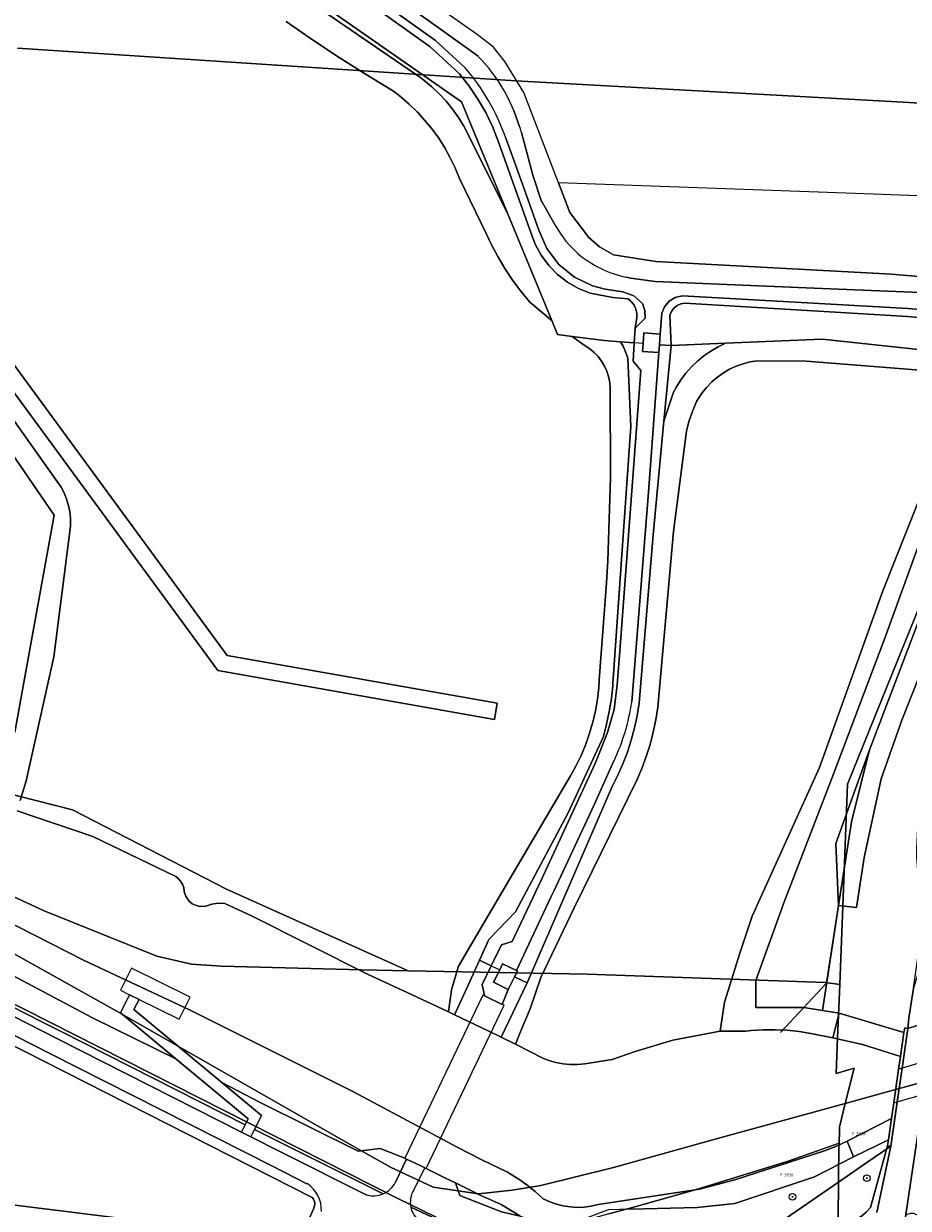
# Model space of a CAD drawing. Header units: metres. Extents: x 207466 to 209466, y 475780 to 477780.
# Tile 157 of 189: x 208766 to 208874, y 476253 to 476397. Entities that reach past the tile are written whole.
import ezdxf
from ezdxf.enums import TextEntityAlignment as Align

# ---------------------------------------------------------------- set-up
doc = ezdxf.new("R2010")
doc.units = ezdxf.units.M
doc.linetypes.add('IE-TERREINAFSCHEIDING-KUNSTMATIG', pattern=[0])
doc.layers.get('0').update_dxf_attribs({"color": 253, "linetype": 'CONTINUOUS'})
for name, color, linetype, lineweight, true_color in [('B-OG-WA-SLOOT_WATER-A', 7, 'CONTINUOUS', 0, 0x478c9a), ('B-RO-GR-BOOM-S', 7, 'CONTINUOUS', 0, 0x6d8a47), ('B-RO-GR-GRAS-GV', 7, 'CONTINUOUS', 0, 0x6d8a47), ('B-RO-GR-GROENVOORZIENING-GV', 7, 'CONTINUOUS', 0, 0x6d8a47), ('B-RO-OG-WATER_SLOOT-GV', 7, 'CONTINUOUS', 0, 0x478c9a), ('N-RO-GR-GRAS-GV', 7, 'CONTINUOUS', 0, 0x6d8a47)]:
    doc.layers.add(name, color=color, linetype=linetype, lineweight=lineweight, true_color=true_color)
for name, color, linetype, lineweight in [('B-RO-FV-GELEIDING_WILDRASTER-G', 253, 'CONTINUOUS', 0), ('B-RO-FV-GELEIDING_WILDROOSTER-GV', 253, 'CONTINUOUS', 0), ('B-RO-IE-TERREINAFSCHEIDING_KUNSTMATIG_HEKWERK-G', 253, 'IE-TERREINAFSCHEIDING-KUNSTMATIG', 0), ('B-RO-IE-TERREINAFSCHEIDING_KUNSTMATIG_MUUR-GV', 253, 'CONTINUOUS', 0), ('B-RO-KW-KUNSTWERK_DEK-GV', 253, 'CONTINUOUS', 0), ('B-RO-KW-KUNSTWERK_DUIKER-GV', 253, 'CONTINUOUS', 0), ('B-RO-KW-KUNSTWERK_STEIGER-GV', 253, 'CONTINUOUS', 0), ('B-RO-VH-ONVERHARD-GV', 253, 'CONTINUOUS', 0), ('B-RO-VH-VERHARDING_ASFALT-GV', 253, 'CONTINUOUS', 0), ('B-RO-VH-VERHARDING_BETON-GV', 253, 'CONTINUOUS', 0), ('B-WE-KG-GRENS_PERCEEL-GV', 150, 'CONTINUOUS', 18), ('B-WE-KG-GRENS_PERCEEL-S', 150, 'CONTINUOUS', 25)]:
    doc.layers.add(name, color=color, linetype=linetype, lineweight=lineweight)
doc.styles.add('NLCS-ISO', font='NLCS-ISO.ttf')

# ---------------------------------------------------------------- blocks, each defined once
blk = doc.blocks.new('SGR-BOOM_01-SO1')
at = {"linetype": 'Continuous'}
h = blk.add_hatch(color=0, dxfattribs=at)
edge = h.paths.add_edge_path()
edge.add_arc((0, 0), 0.25, 0, 360)
at = {"color": 0, "linetype": 'ByBlock', "lineweight": -2}
for radius in [2, 0.25]:
    blk.add_circle((0, 0), radius, dxfattribs=at)
blk = doc.blocks.new('SKG-PERCEELNUMMER-SO')
at = {"style": 'NLCS-ISO', "oblique": 10, "flags": 1}
blk.add_attdef('GEMEENTECODE', text='', height=1.8, dxfattribs=at).set_placement((0, 2.55), align=Align.MIDDLE_CENTER)
at = {"style": 'NLCS-ISO', "oblique": 10}
blk.add_attdef('SECTIE', text='', height=1.8, dxfattribs=at).set_placement((-0.5, 0), align=Align.MIDDLE_RIGHT)
blk.add_attdef('PERCEELNUMMER', text='', height=1.8, dxfattribs=at).set_placement((0.5, 0), align=Align.MIDDLE_LEFT)

msp = doc.modelspace()

# ---------------------------------------------------------------- linework, layer by layer
at = {"layer": 'B-OG-WA-SLOOT_WATER-A', "flags": 128}
msp.add_lwpolyline([(208759.29, 476290.08), (208773.4, 476282.9), (208786.33, 476276.86), (208806.28, 476266.88), (208818.29, 476260.48), (208818.82, 476260.2), (208821.91, 476258.62), (208825.04, 476257.11), (208825.35, 476256.93), (208826.41, 476256.27), (208827.42, 476255.55), (208828.39, 476254.76), (208829.31, 476253.92), (208829.38, 476253.88), (208830.16, 476253.52), (208830.97, 476253.23), (208831.8, 476253.03), (208832.64, 476252.9), (208833.5, 476252.84), (208834.36, 476252.87), (208835.2, 476252.98), (208836.04, 476253.17), (208848.39, 476255.07), (208852.67, 476256.18), (208863.49, 476259.66), (208864.98, 476260.23), (208866.38, 476260.88), (208871.77, 476263.66), (208872.04, 476265.55), (208872.62, 476269.65), (208872.85, 476271.21), (208868.23, 476272.64), (208864.61, 476273.47), (208861.94, 476274.01), (208860.5, 476274.24), (208859.05, 476274.38), (208857.6, 476274.45), (208856.14, 476274.44), (208854.69, 476274.35), (208854.01, 476274.28), (208850.91, 476274.27), (208845.16, 476273.2), (208840.55, 476271.81), (208837.77, 476270.83), (208834.42, 476270.29), (208833.55, 476270.22), (208832.66, 476270.22), (208831.79, 476270.31), (208830.92, 476270.47), (208830.07, 476270.71), (208829.39, 476270.97), (208825.98, 476272.68), (208824.26, 476273.53), (208822.75, 476274.28), (208818.59, 476276.26), (208817.84, 476276.61), (208813.94, 476278.46), (208807.98, 476281.21), (208793.86, 476288.31), (208790.61, 476289.8), (208790.09, 476289.85), (208789.56, 476289.83), (208789.05, 476289.72), (208788.66, 476289.59), (208788.26, 476289.47), (208787.84, 476289.43), (208787.43, 476289.47), (208787.03, 476289.59), (208786.66, 476289.78), (208786.33, 476290.04), (208786.06, 476290.36), (208785.86, 476290.72), (208785.72, 476291.11), (208785.68, 476291.33), (208785.61, 476291.76), (208785.45, 476292.17), (208785.23, 476292.54), (208784.94, 476292.87), (208784.66, 476293.1), (208774.54, 476297.95), (208765.36, 476301.08)], dxfattribs=at)
at = {"layer": 'B-RO-FV-GELEIDING_WILDRASTER-G', "flags": 128}
msp.add_lwpolyline([(208836.78, 476358.3), (208832.91, 476358.81), (208831.1, 476359.05), (208830.4, 476360.75), (208825.01, 476373.79), (208819.41, 476387.36), (208714.23, 476460.6), (208575.89, 476470.43), (208488.63, 476476.49), (208425.41, 476486.08), (208373.88, 476493.58)], dxfattribs=at)
at = {"layer": 'B-RO-FV-GELEIDING_WILDROOSTER-GV', "flags": 128}
for points in [[(208843.62, 476359.08), (208841.62, 476359.23), (208841.53, 476357.95), (208841.45, 476356.98), (208843.45, 476356.83), (208843.52, 476357.8), (208843.62, 476359.08)], [(208825.87, 476280.88), (208826.22, 476281.58), (208826.11, 476281.64), (208824.43, 476282.47), (208824.07, 476281.74), (208823.32, 476280.24), (208825.11, 476279.36), (208825.87, 476280.88)]]:
    msp.add_lwpolyline(points, dxfattribs=at)
at = {"layer": 'B-RO-GR-GRAS-GV', "flags": 128}
for points in [[(208819.88, 476391.48), (208816.24, 476394.83), (208808.95, 476400.03), (208790.79, 476412.63), (208769.85, 476427.18), (208752.32, 476439.33), (208729.63, 476455.07), (208720.54, 476461.13)], [(208825.01, 476373.79), (208819.41, 476387.36), (208714.23, 476460.6)], [(208714.23, 476460.6), (208819.41, 476387.36), (208825.01, 476373.79)], [(208753.09, 476440.62), (208770.58, 476428.49), (208791.63, 476413.84), (208809.8, 476401.25), (208817.14, 476396), (208821.47, 476392.89)], [(208882.69, 476365.43), (208871.74, 476366.39), (208843.07, 476367.93), (208837.91, 476368.73), (208836.23, 476369.7), (208834.92, 476370.84), (208832.62, 476373.89), (208831.24, 476377.48), (208827.02, 476388.47), (208824.7, 476392.25), (208823.3, 476394.02), (208821.34, 476395.54), (208759.82, 476438.6)], [(208765.86, 476423.74), (208781.11, 476413.26), (208798.28, 476401.4), (208814.48, 476390.27), (208814.85, 476389.99), (208815.8, 476389.19), (208816.7, 476388.34), (208817.54, 476387.42), (208818.32, 476386.46), (208819.04, 476385.45), (208819.69, 476384.39), (208825.01, 476373.79)], [(208730.92, 476398.38), (208789.76, 476318.15), (208823.44, 476312.2), (208823.78, 476314.17), (208790.9, 476319.97), (208732, 476400.28)], [(208732, 476400.28), (208790.9, 476319.97), (208823.78, 476314.17), (208823.44, 476312.2), (208789.76, 476318.15), (208730.92, 476398.38)], [(208825.01, 476373.79), (208830.4, 476360.75), (208831.1, 476359.05), (208832.91, 476358.81), (208836.78, 476358.3), (208838.77, 476358.16), (208840.45, 476358.03), (208840.56, 476359.8), (208840.77, 476361.11), (208840.76, 476361.63), (208840.64, 476362.14), (208840.42, 476362.61), (208840.1, 476363.02), (208840.03, 476363.09), (208839.71, 476363.37), (208837.85, 476363.53), (208835.1, 476364.07), (208833.67, 476364.64), (208832.33, 476365.4), (208831.11, 476366.34), (208830.04, 476367.44), (208829.13, 476368.68), (208828.4, 476370.03), (208827.87, 476371.47), (208823.87, 476382.58), (208823.18, 476384.34), (208822.37, 476386.05), (208821.43, 476387.69), (208820.37, 476389.26), (208819.2, 476390.75), (208815.61, 476394.05), (208808.38, 476399.21)], [(208808.38, 476399.21), (208815.61, 476394.05), (208819.2, 476390.75), (208820.37, 476389.26), (208821.43, 476387.69), (208822.37, 476386.05), (208823.18, 476384.34), (208823.87, 476382.58), (208827.87, 476371.47), (208828.4, 476370.03), (208829.13, 476368.68), (208830.04, 476367.44), (208831.11, 476366.34), (208832.33, 476365.4), (208833.67, 476364.64), (208835.1, 476364.07), (208837.85, 476363.53), (208839.71, 476363.37), (208840.03, 476363.09), (208840.1, 476363.02), (208840.42, 476362.61), (208840.64, 476362.14), (208840.76, 476361.63), (208840.77, 476361.11), (208840.56, 476359.8)], [(208765.36, 476301.08), (208774.54, 476297.95), (208784.66, 476293.1), (208784.94, 476292.87), (208785.23, 476292.54), (208785.45, 476292.17), (208785.61, 476291.76), (208785.68, 476291.33), (208785.72, 476291.11), (208785.86, 476290.72), (208786.06, 476290.36), (208786.33, 476290.04), (208786.66, 476289.78), (208787.03, 476289.59), (208787.43, 476289.47), (208787.84, 476289.43), (208788.26, 476289.47), (208788.66, 476289.59), (208789.05, 476289.72), (208789.56, 476289.83), (208790.09, 476289.85), (208790.61, 476289.8), (208793.86, 476288.31), (208807.98, 476281.21), (208813.94, 476278.46), (208817.84, 476276.61), (208818.07, 476278.4), (208818.19, 476279.32), (208819.05, 476282.18), (208823.15, 476289.16), (208832.7, 476305.36), (208833.39, 476306.6), (208834.01, 476307.88), (208834.55, 476309.19), (208835.02, 476310.53), (208835.41, 476311.89), (208835.73, 476313.27), (208835.97, 476314.67), (208836.12, 476316.08), (208836.18, 476317.01), (208836.64, 476322.92), (208837.07, 476328.84), (208837.25, 476331.49), (208837.55, 476341.59), (208837.51, 476352.53), (208837.46, 476353.22), (208837.33, 476353.91), (208837.12, 476354.57), (208836.83, 476355.2), (208836.48, 476355.8), (208836.05, 476356.35), (208835.57, 476356.85), (208835.04, 476357.29), (208834.49, 476357.65), (208832.91, 476358.81), (208831.1, 476359.05), (208830.4, 476360.75), (208830.27, 476360.86), (208828.23, 476362.55), (208827.73, 476362.98), (208826.66, 476364.3), (208825.65, 476365.67), (208824.71, 476367.08), (208823.84, 476368.53), (208823.03, 476370.03), (208822.45, 476371.23), (208819.19, 476378.04), (208818.66, 476379.31), (208818.06, 476380.55), (208817.39, 476381.75), (208816.65, 476382.91), (208815.85, 476384.02), (208814.98, 476385.09), (208814.05, 476386.1), (208813.06, 476387.06), (208812.02, 476387.96), (208811.15, 476388.63), (208807.82, 476390.66), (208804.53, 476392.75), (208801.28, 476394.91), (208798.08, 476397.14)], [(208765.08, 476310.66), (208769.83, 476337.06), (208734.9, 476387.99)], [(208825.81, 476386.3), (208826.54, 476384.24)], [(208826.72, 476383.6), (208828.11, 476378.42), (208829.13, 476375.34), (208830.95, 476372.14)], [(208840.56, 476359.8), (208841.77, 476361.03), (208841.75, 476361.94), (208841.44, 476362.8), (208840.4, 476363.73), (208839.07, 476364.24), (208836.89, 476364.55), (208835.35, 476364.97), (208833.16, 476366.02), (208831.27, 476367.57), (208829.8, 476369.52), (208828.83, 476371.75), (208826.63, 476377.89), (208824.82, 476382.91)], [(208895.87, 476375.16), (208867.34, 476376.18), (208831.24, 476377.48), (208832.62, 476373.89), (208834.92, 476370.84), (208836.23, 476369.7), (208837.91, 476368.73), (208843.07, 476367.93), (208871.74, 476366.39), (208882.69, 476365.43), (208889.35, 476363.65), (208890.71, 476362.49), (208895.87, 476375.16)], [(208751.01, 476368.15), (208770.69, 476340.48), (208771.07, 476339.77), (208771.37, 476339.02), (208771.6, 476338.24), (208771.76, 476337.45), (208771.83, 476336.65), (208771.83, 476335.84), (208771.82, 476335.72), (208769.82, 476319.81), (208766.44, 476304.75), (208765.73, 476302.35)], [(208839.45, 476366), (208840.03, 476365.88), (208843, 476365.5), (208863.33, 476364.64), (208876.25, 476364.09)], [(208880.68, 476361.63), (208873.79, 476362.22), (208846.27, 476363.73), (208845.43, 476363.53), (208844.69, 476363.08), (208844.13, 476362.42), (208843.81, 476361.62), (208843.62, 476359.08)], [(208843.62, 476359.08), (208843.52, 476357.8), (208844.93, 476357.69), (208844.79, 476361.4), (208844.98, 476361.85), (208845.27, 476362.25), (208845.66, 476362.56), (208846.11, 476362.77), (208846.59, 476362.87), (208873.72, 476361.22), (208880.58, 476360.63)], [(208844.93, 476357.69), (208851.56, 476357.99), (208863.32, 476358.47), (208883, 476356.38), (208886.82, 476355.97), (208874.77, 476323.39), (208879.87, 476335.9), (208887.23, 476353.97), (208889.26, 476358.94), (208887.93, 476359.42), (208885.32, 476360.02), (208880.58, 476360.63), (208873.72, 476361.22), (208846.59, 476362.87), (208846.11, 476362.77), (208845.66, 476362.56), (208845.27, 476362.25), (208844.98, 476361.85), (208844.79, 476361.4), (208844.93, 476357.69)], [(208835.7, 476306.85), (208837.2, 476310.61), (208838.01, 476313.42), (208838.37, 476316.42), (208838.7, 476320.53), (208840.03, 476338.38), (208841.23, 476354.68), (208840.32, 476355.78), (208840.45, 476358.03), (208838.77, 476358.16), (208839.08, 476357.63), (208839.4, 476356.92), (208839.65, 476356.18), (208840.02, 476347.84), (208837.85, 476316.59), (208837.83, 476316.31), (208837.66, 476314.74), (208837.41, 476313.18), (208837.09, 476311.64), (208836.69, 476310.11), (208832.41, 476300.86), (208825.98, 476288.79), (208822.77, 476285.41), (208821.63, 476282.91), (208823.04, 476282.24), (208824.28, 476284.8), (208825.6, 476285.2), (208829.17, 476292.73), (208835.7, 476306.85)], [(208844.06, 476348.51), (208844.93, 476357.69), (208843.52, 476357.8), (208843.45, 476356.83), (208842.17, 476339.86), (208840.14, 476314.33)], [(208851.56, 476357.99), (208844.93, 476357.69), (208844.06, 476348.51), (208845.23, 476352.03), (208845.58, 476352.66), (208846.13, 476353.52), (208846.74, 476354.34), (208847.42, 476355.1), (208848.15, 476355.8), (208848.93, 476356.45), (208849.77, 476357.03), (208850.65, 476357.55), (208851.56, 476357.99)], [(208877.82, 476354.5), (208861.38, 476355.81), (208855.42, 476355.85), (208854.55, 476355.71), (208853.69, 476355.48), (208852.86, 476355.18), (208852.06, 476354.81), (208851.29, 476354.36), (208850.57, 476353.85), (208849.9, 476353.28), (208849.28, 476352.64), (208848.72, 476351.96), (208848.23, 476351.22), (208848.04, 476350.89), (208847.54, 476349.69), (208847.11, 476348.46), (208846.79, 476347.29), (208845.24, 476335.09), (208843.33, 476313.68), (208843.09, 476312.16), (208842.77, 476310.65), (208842.37, 476309.15), (208841.9, 476307.68), (208841.36, 476306.23), (208840.75, 476304.81), (208840.75, 476304.81), (208833.12, 476289.29), (208829.06, 476280.79), (208827.79, 476276.99), (208826.65, 476274.32), (208825.98, 476272.68), (208829.39, 476270.97), (208830.07, 476270.71), (208830.92, 476270.47), (208831.79, 476270.31), (208832.66, 476270.22), (208833.55, 476270.22), (208834.42, 476270.29), (208837.77, 476270.83), (208840.55, 476271.81), (208845.16, 476273.2), (208850.91, 476274.27)], [(208874.77, 476323.39), (208886.82, 476355.97), (208883, 476356.38), (208883.05, 476356.29), (208883.21, 476355.85), (208883.3, 476355.39), (208883.3, 476354.93), (208881.23, 476347.97), (208876.55, 476337.51), (208870.93, 476322.11), (208864.55, 476305.14), (208858.65, 476289.9), (208855.25, 476280.46), (208855.25, 476277.14), (208861.1, 476277.16), (208863.35, 476276.79), (208865.32, 476289.55), (208864.98, 476297.1), (208869.02, 476308.38), (208874.77, 476323.39)], [(208837.98, 476307.16), (208835.58, 476301.81), (208830.65, 476291.32), (208830.3, 476290.58), (208826.11, 476281.64), (208826.22, 476281.58), (208825.87, 476280.88), (208826.73, 476280.47), (208827.4, 476280.15), (208837.75, 476304.05), (208838.44, 476305.41), (208839.07, 476306.81), (208839.61, 476308.23), (208840.09, 476309.69), (208840.48, 476311.17), (208840.8, 476312.66), (208841.05, 476314.17), (208842.75, 476334.66), (208844.06, 476348.51)], [(208850.91, 476274.27), (208851.45, 476277.82), (208853.33, 476283.9), (208854.8, 476288.27), (208862.98, 476306.35), (208870.71, 476327.84), (208877.89, 476345.91)], [(208800.62, 476255.72), (208796.44, 476257.84), (208769.33, 476271.56), (208752.91, 476279.92), (208748, 476282.42), (208728.23, 476292.42), (208689.69, 476311.94)], [(208869.02, 476308.38), (208864.98, 476297.1), (208865.32, 476289.55), (208866.9, 476299.75), (208869.02, 476308.38)], [(208749.35, 476285.09), (208768.18, 476275.51), (208770.69, 476274.23), (208793.11, 476262.89), (208793.48, 476263.63), (208784.67, 476270.91), (208774.52, 476275.88), (208763.96, 476281.49)], [(208763.09, 476276.98), (208770.24, 476273.34), (208792.65, 476262), (208793.11, 476262.89), (208770.69, 476274.23), (208768.18, 476275.51), (208749.35, 476285.09)], [(208761.11, 476274.38), (208801.23, 476254.05), (208801.4, 476253.83), (208801.52, 476253.57), (208801.57, 476253.29), (208801.54, 476253.01), (208801.46, 476252.75), (208794.65, 476237.23), (208794.39, 476237), (208794.09, 476236.82), (208793.78, 476236.67), (208793.45, 476236.58), (208793.1, 476236.52), (208770.84, 476242.78), (208739.31, 476251.84)], [(208739.31, 476251.84), (208770.84, 476242.78), (208793.1, 476236.52), (208793.45, 476236.58), (208793.78, 476236.67), (208794.09, 476236.82), (208794.39, 476237), (208794.65, 476237.23), (208801.46, 476252.75), (208801.54, 476253.01), (208801.57, 476253.29), (208801.52, 476253.57), (208801.4, 476253.83), (208801.23, 476254.05), (208761.11, 476274.38)], [(208790.24, 476268.04), (208795.08, 476264.02), (208794.24, 476262.31), (208809.89, 476254.48)], [(208811.39, 476255.89), (208812.74, 476258.71), (208812.52, 476258.81), (208809.54, 476260.02), (208806.84, 476259.66), (208794.9, 476265.61), (208790.24, 476268.04)], [(208794.24, 476262.31), (208793.8, 476261.41), (208797.33, 476259.63), (208807.92, 476254.34)], [(208809.89, 476254.48), (208794.24, 476262.31)], [(208871.28, 476260.34), (208871.41, 476261.07), (208867.14, 476259), (208862.39, 476256.54), (208852.7, 476253.29), (208848.11, 476252.84), (208840.03, 476252.6), (208837.26, 476252.52), (208833.01, 476250.93), (208831.24, 476250.35), (208829.88, 476250.53), (208828.38, 476251.05), (208826.58, 476251.78), (208824.3, 476252.3), (208819.24, 476254.3), (208818.68, 476255.81), (208817.41, 476256.44), (208815.13, 476257.57), (208814.95, 476257.66), (208813.58, 476254.91)], [(208813.25, 476252.87), (208822.79, 476248.4), (208825.44, 476247.77), (208826.8, 476247.66), (208828.17, 476247.68), (208840.03, 476248.68), (208866, 476250.86), (208866.73, 476251.06), (208867.44, 476251.36), (208868.09, 476251.76), (208868.68, 476252.25), (208869.19, 476252.82), (208871.28, 476260.34)], [(208869.98, 476252.21), (208871.67, 476260.28), (208871.28, 476260.34), (208869.19, 476252.82), (208868.68, 476252.25), (208868.09, 476251.76), (208867.44, 476251.36), (208866.73, 476251.06), (208866, 476250.86), (208840.03, 476248.68), (208828.17, 476247.68), (208826.8, 476247.66), (208825.44, 476247.77), (208822.79, 476248.4), (208813.25, 476252.87)], [(208818.68, 476255.81), (208819.24, 476254.3), (208824.3, 476252.3), (208826.58, 476251.78), (208826.51, 476251.81), (208824.25, 476253.18), (208821.7, 476254.32), (208818.68, 476255.81)]]:
    msp.add_lwpolyline(points, dxfattribs=at)
at = {"layer": 'B-RO-GR-GRAS-GV'}
for centre, radius, start, end in [((208806.48, 476378.28), 20.92, 22.5249, 44.2549), ((208799.79, 476374.2), 26.5, 19.1932, 40.7188), ((208802.24, 476377.1), 25.33, 14.8595, 16.3721), ((208842.32, 476378.65), 13.1, 209.8042, 228.191), ((208842.5, 476379.62), 13.95, 230.3005, 257.4004), ((208814.32, 476318.19), 26.11, 335.001, 351.4965), ((208798.62, 476252.55), 3.75, 356.9668, 57.7681), ((208808.71, 476257.25), 3, 293.109, 333.1475), ((208816.03, 476253.47), 2.84, 149.6417, 192.1646), ((208808.71, 476257.24), 3, 254.8437, 293.1908), ((208816.02, 476253.47), 2.84, 192.1874, 233.092)]:
    msp.add_arc(centre, radius, start, end, dxfattribs=at)
at = {"layer": 'B-RO-GR-GROENVOORZIENING-GV', "flags": 128}
msp.add_lwpolyline([(208865.32, 476289.55), (208863.35, 476276.79), (208865.37, 476276.47), (208873.27, 476274.12), (208873.37, 476274.69), (208873.76, 476274.62), (208873.88, 476275.84), (208874.43, 476279.5), (208875.49, 476286.86), (208874.83, 476295.44), (208874.85, 476296.55), (208875.04, 476300.61), (208876, 476310.26), (208877.74, 476318.53), (208881.27, 476328.9), (208883.62, 476334.73), (208882.18, 476335.18), (208873.01, 476312.12), (208870.49, 476304.99), (208868.44, 476295.4), (208867.51, 476289.34), (208865.32, 476289.55)], dxfattribs=at)
at = {"layer": 'B-RO-IE-TERREINAFSCHEIDING_KUNSTMATIG_HEKWERK-G', "flags": 128}
for points in [[(208763.26, 476301.28), (208763.29, 476301.65), (208764.07, 476305.53), (208765.08, 476310.66), (208769.83, 476337.06), (208734.9, 476387.99), (208614.98, 476394.24), (208601.9, 476385.77), (208597.48, 476382.99), (208595.89, 476380.89), (208595.44, 476380.18)], [(208841.53, 476357.95), (208840.45, 476358.03), (208838.77, 476358.16), (208836.78, 476358.3)], [(208844.93, 476357.69), (208843.52, 476357.8)], [(208858.25, 476274.11), (208863.86, 476280.1), (208865.32, 476289.55), (208864.98, 476297.1), (208869.02, 476308.38), (208874.77, 476323.39), (208886.82, 476355.97), (208883, 476356.38), (208863.32, 476358.47), (208851.56, 476357.99), (208844.93, 476357.69)], [(208818.59, 476276.26), (208820.04, 476279.43), (208821.63, 476282.91), (208823.04, 476282.24), (208824.07, 476281.74)], [(208825.87, 476280.88), (208826.73, 476280.47), (208827.4, 476280.15), (208825.67, 476276.5), (208824.26, 476273.53)]]:
    msp.add_lwpolyline(points, dxfattribs=at)
at = {"layer": 'B-RO-IE-TERREINAFSCHEIDING_KUNSTMATIG_MUUR-GV', "flags": 128}
msp.add_lwpolyline([(208872.45, 476265.67), (208873.05, 476269.77), (208873.76, 476274.62), (208873.37, 476274.69), (208873.27, 476274.12), (208872.85, 476271.21), (208872.62, 476269.65), (208872.04, 476265.55), (208871.77, 476263.66), (208871.41, 476261.07), (208871.28, 476260.34), (208871.67, 476260.28), (208872.45, 476265.67)], dxfattribs=at)
at = {"layer": 'B-RO-KW-KUNSTWERK_DEK-GV', "flags": 128}
msp.add_lwpolyline([(208824.6, 476277.42), (208824.36, 476277.53), (208822.21, 476278.57), (208822, 476278.67), (208812.52, 476258.81), (208812.74, 476258.71), (208814.3, 476257.96), (208814.95, 476257.66), (208815.13, 476257.57), (208824.6, 476277.42)], dxfattribs=at)
at = {"layer": 'B-RO-KW-KUNSTWERK_DUIKER-GV', "flags": 128}
msp.add_lwpolyline([(208891.62, 476271.18), (208892.24, 476275.46), (208891.83, 476275.34), (208886.5, 476273.76), (208878.94, 476271.52), (208873.05, 476269.77), (208872.62, 476269.65), (208872.04, 476265.55), (208872.45, 476265.67), (208878.24, 476267.33), (208885.7, 476269.48), (208890.01, 476270.71), (208891.2, 476271.06), (208891.62, 476271.18)], dxfattribs=at)
at = {"layer": 'B-RO-KW-KUNSTWERK_STEIGER-GV', "flags": 128}
msp.add_lwpolyline([(208779.03, 476278.69), (208780.19, 476278.13), (208785.07, 476275.75), (208786.41, 476278.43), (208779.25, 476281.95), (208777.93, 476279.25), (208779.03, 476278.69)], dxfattribs=at)
at = {"layer": 'B-RO-OG-WATER_SLOOT-GV', "flags": 128}
for points in [[(208798.08, 476397.14), (208801.28, 476394.91), (208804.53, 476392.75), (208807.82, 476390.66), (208811.15, 476388.63), (208812.02, 476387.96), (208813.06, 476387.06), (208814.05, 476386.1), (208814.98, 476385.09), (208815.85, 476384.02), (208816.65, 476382.91), (208817.39, 476381.75), (208818.06, 476380.55), (208818.66, 476379.31), (208819.19, 476378.04), (208822.45, 476371.23), (208823.03, 476370.03), (208823.84, 476368.53), (208824.71, 476367.08), (208825.65, 476365.67), (208826.66, 476364.3), (208827.73, 476362.98), (208828.23, 476362.55), (208830.27, 476360.86), (208830.4, 476360.75), (208825.01, 476373.79), (208819.69, 476384.39), (208819.04, 476385.45), (208818.32, 476386.46), (208817.54, 476387.42), (208816.7, 476388.34), (208815.8, 476389.19), (208814.85, 476389.99), (208814.48, 476390.27), (208798.28, 476401.4)], [(208734.9, 476387.99), (208769.83, 476337.06), (208765.08, 476310.66)], [(208765.73, 476302.35), (208766.44, 476304.75), (208769.82, 476319.81), (208771.82, 476335.72), (208771.83, 476335.84), (208771.83, 476336.65), (208771.76, 476337.45), (208771.6, 476338.24), (208771.37, 476339.02), (208771.07, 476339.77), (208770.69, 476340.48), (208751.01, 476368.15)], [(208838.77, 476358.16), (208836.78, 476358.3), (208832.91, 476358.81), (208834.49, 476357.65), (208835.04, 476357.29), (208835.57, 476356.85), (208836.05, 476356.35), (208836.48, 476355.8), (208836.83, 476355.2), (208837.12, 476354.57), (208837.33, 476353.91), (208837.46, 476353.22), (208837.51, 476352.53), (208837.55, 476341.59), (208837.25, 476331.49), (208837.07, 476328.84), (208836.64, 476322.92), (208836.18, 476317.01), (208836.12, 476316.08), (208835.97, 476314.67), (208835.73, 476313.27), (208835.41, 476311.89), (208835.02, 476310.53), (208834.55, 476309.19), (208834.01, 476307.88), (208833.39, 476306.6), (208832.7, 476305.36), (208823.15, 476289.16), (208819.05, 476282.18), (208818.19, 476279.32), (208818.07, 476278.4), (208817.84, 476276.61), (208818.59, 476276.26), (208820.04, 476279.43), (208821.63, 476282.91), (208822.77, 476285.41), (208825.98, 476288.79), (208832.41, 476300.86), (208836.69, 476310.11), (208837.09, 476311.64), (208837.41, 476313.18), (208837.66, 476314.74), (208837.83, 476316.31), (208837.85, 476316.59), (208840.02, 476347.84), (208839.65, 476356.18), (208839.4, 476356.92), (208839.08, 476357.63), (208838.77, 476358.16)], [(208883, 476356.38), (208863.32, 476358.47), (208851.56, 476357.99), (208850.65, 476357.55), (208849.77, 476357.03), (208848.93, 476356.45), (208848.15, 476355.8), (208847.42, 476355.1), (208846.74, 476354.34), (208846.13, 476353.52), (208845.58, 476352.66), (208845.23, 476352.03), (208844.06, 476348.51), (208842.75, 476334.66), (208841.05, 476314.17), (208840.8, 476312.66), (208840.48, 476311.17), (208840.09, 476309.69), (208839.61, 476308.23), (208839.07, 476306.81), (208838.44, 476305.41), (208837.75, 476304.05), (208827.4, 476280.15), (208825.67, 476276.5), (208824.26, 476273.53), (208825.98, 476272.68), (208826.65, 476274.32), (208827.79, 476276.99), (208829.06, 476280.79), (208833.12, 476289.29), (208840.75, 476304.81), (208840.75, 476304.81), (208841.36, 476306.23), (208841.9, 476307.68), (208842.37, 476309.15), (208842.77, 476310.65), (208843.09, 476312.16), (208843.33, 476313.68), (208845.24, 476335.09), (208846.79, 476347.29), (208847.11, 476348.46), (208847.54, 476349.69), (208848.04, 476350.89), (208848.23, 476351.22), (208848.72, 476351.96), (208849.28, 476352.64), (208849.9, 476353.28), (208850.57, 476353.85), (208851.29, 476354.36), (208852.06, 476354.81), (208852.86, 476355.18), (208853.69, 476355.48), (208854.55, 476355.71), (208855.42, 476355.85), (208861.38, 476355.81), (208877.82, 476354.5)], [(208877.89, 476345.91), (208870.71, 476327.84), (208862.98, 476306.35), (208854.8, 476288.27), (208853.33, 476283.9), (208851.45, 476277.82), (208850.91, 476274.27)], [(208850.91, 476274.27), (208854.01, 476274.28), (208854.69, 476274.35), (208856.14, 476274.44), (208857.6, 476274.45), (208859.05, 476274.38), (208860.5, 476274.24), (208861.94, 476274.01), (208864.61, 476273.47), (208865.37, 476276.47), (208863.35, 476276.79), (208861.1, 476277.16), (208855.25, 476277.14), (208855.25, 476280.46), (208858.65, 476289.9), (208864.55, 476305.14), (208870.93, 476322.11), (208876.55, 476337.51)], [(208865.32, 476289.55), (208867.51, 476289.34), (208868.44, 476295.4), (208870.49, 476304.99), (208873.01, 476312.12), (208882.18, 476335.18), (208879.87, 476335.9), (208874.77, 476323.39), (208869.02, 476308.38), (208866.9, 476299.75), (208865.32, 476289.55)], [(208840.03, 476252.6), (208848.11, 476252.84), (208852.7, 476253.29), (208862.39, 476256.54), (208867.14, 476259), (208866.38, 476260.88), (208864.98, 476260.23), (208863.49, 476259.66), (208852.67, 476256.18), (208848.39, 476255.07), (208836.04, 476253.17), (208835.2, 476252.98), (208834.36, 476252.87), (208833.5, 476252.84), (208832.64, 476252.9), (208831.8, 476253.03), (208830.97, 476253.23), (208830.16, 476253.52), (208829.38, 476253.88), (208829.31, 476253.92), (208828.39, 476254.76), (208827.42, 476255.55), (208826.41, 476256.27), (208825.35, 476256.93), (208825.04, 476257.11), (208821.91, 476258.62), (208818.82, 476260.2), (208818.29, 476260.48), (208806.28, 476266.88), (208786.33, 476276.86), (208773.4, 476282.9), (208759.29, 476290.08)], [(208826.73, 476280.47), (208825.87, 476280.88), (208825.11, 476279.36), (208824.36, 476277.53), (208822.21, 476278.57), (208821.94, 476279.96), (208823.04, 476282.24), (208821.63, 476282.91), (208820.04, 476279.43), (208818.59, 476276.26), (208822.75, 476274.28), (208824.26, 476273.53), (208825.67, 476276.5), (208827.4, 476280.15), (208826.73, 476280.47)], [(208763.96, 476281.49), (208774.52, 476275.88), (208784.67, 476270.91), (208777.92, 476276.49), (208779.03, 476278.69), (208780.19, 476278.13), (208779.56, 476276.9), (208790.24, 476268.04), (208794.9, 476265.61), (208806.84, 476259.66), (208809.54, 476260.02), (208812.52, 476258.81), (208812.74, 476258.71), (208814.3, 476257.96), (208814.95, 476257.66), (208815.13, 476257.57), (208817.41, 476256.44), (208818.68, 476255.81), (208821.7, 476254.32), (208824.25, 476253.18), (208826.51, 476251.81)]]:
    msp.add_lwpolyline(points, dxfattribs=at)
at = {"layer": 'B-RO-VH-ONVERHARD-GV', "flags": 128}
for points in [[(208843.62, 476359.08), (208841.62, 476359.23), (208841.53, 476357.95), (208841.45, 476356.98), (208843.45, 476356.83), (208843.52, 476357.8), (208843.62, 476359.08)], [(208826.22, 476281.58), (208826.11, 476281.64), (208824.43, 476282.47), (208824.07, 476281.74), (208823.32, 476280.24), (208825.11, 476279.36), (208825.87, 476280.88), (208826.22, 476281.58)]]:
    msp.add_lwpolyline(points, dxfattribs=at)
at = {"layer": 'B-RO-VH-VERHARDING_ASFALT-GV', "flags": 128}
for points in [[(208884.43, 476318.4), (208883.07, 476313.58), (208882.91, 476312.89), (208882.01, 476309.72), (208880.13, 476302.13), (208878.36, 476293.18), (208877.47, 476289.4), (208874.43, 476279.5), (208873.88, 476275.84), (208873.76, 476274.62), (208877.03, 476275.65), (208878.88, 476287.19), (208879.68, 476290.87), (208882.04, 476301.68), (208883.91, 476309.21), (208886.36, 476317.85)], [(208824.6, 476277.42), (208824.36, 476277.53), (208822.21, 476278.57), (208822, 476278.67), (208812.52, 476258.81), (208812.74, 476258.71), (208814.3, 476257.96), (208814.95, 476257.66), (208815.13, 476257.57), (208824.6, 476277.42)], [(208873.45, 476251.69), (208877.03, 476275.65), (208873.76, 476274.62), (208873.05, 476269.77), (208872.45, 476265.67), (208871.67, 476260.28), (208869.98, 476252.21)], [(208879.51, 476276.43), (208877.03, 476275.65), (208873.45, 476251.69), (208873.6, 476251.96), (208874.11, 476252.13), (208874.43, 476252.13), (208875.05, 476251.83), (208875.43, 476251.14), (208875.55, 476250.48), (208875.52, 476249.22), (208877.49, 476262.35), (208878.16, 476266.83), (208879.51, 476276.43)]]:
    msp.add_lwpolyline(points, dxfattribs=at)
at = {"layer": 'B-RO-VH-VERHARDING_BETON-GV', "flags": 128}
for points in [[(208720.54, 476461.13), (208729.63, 476455.07), (208752.32, 476439.33), (208769.85, 476427.18), (208790.79, 476412.63), (208808.95, 476400.03), (208816.24, 476394.83), (208819.88, 476391.48)], [(208821.47, 476392.89), (208817.14, 476396), (208809.8, 476401.25), (208791.63, 476413.84), (208770.58, 476428.49), (208753.09, 476440.62)], [(208807.92, 476254.34), (208797.33, 476259.63), (208793.8, 476261.41), (208792.65, 476262), (208770.24, 476273.34), (208763.09, 476276.98), (208748.9, 476284.2), (208729.13, 476294.21), (208691.93, 476313.05), (208662.25, 476328.11), (208638.8, 476339.97), (208608.39, 476355.37), (208576.21, 476371.65), (208551.66, 476384.11), (208550.77, 476384.57), (208548.65, 476385.64), (208539.29, 476390.4), (208536.21, 476391.9)], [(208826.54, 476384.24), (208825.81, 476386.3)], [(208830.95, 476372.14), (208829.13, 476375.34), (208828.11, 476378.42), (208826.72, 476383.6)], [(208824.82, 476382.91), (208826.63, 476377.89), (208828.83, 476371.75), (208829.8, 476369.52), (208831.27, 476367.57), (208833.16, 476366.02), (208835.35, 476364.97), (208836.89, 476364.55), (208839.07, 476364.24), (208840.4, 476363.73), (208841.44, 476362.8), (208841.75, 476361.94), (208841.77, 476361.03), (208840.56, 476359.8), (208840.45, 476358.03), (208840.32, 476355.78), (208841.23, 476354.68), (208840.03, 476338.38), (208838.7, 476320.53), (208838.37, 476316.42), (208838.01, 476313.42), (208837.2, 476310.61), (208835.7, 476306.85), (208829.17, 476292.73), (208825.6, 476285.2), (208824.28, 476284.8), (208823.04, 476282.24), (208821.94, 476279.96), (208822.21, 476278.57), (208824.36, 476277.53), (208825.11, 476279.36), (208823.32, 476280.24), (208824.07, 476281.74), (208824.43, 476282.47), (208826.11, 476281.64), (208830.3, 476290.58), (208830.65, 476291.32), (208835.58, 476301.81), (208837.98, 476307.16)], [(208876.25, 476364.09), (208863.33, 476364.64), (208843, 476365.5), (208840.03, 476365.88), (208839.45, 476366)], [(208840.14, 476314.33), (208842.17, 476339.86), (208843.45, 476356.83), (208841.45, 476356.98), (208841.53, 476357.95), (208841.62, 476359.23), (208843.62, 476359.08), (208843.81, 476361.62), (208844.13, 476362.42), (208844.69, 476363.08), (208845.43, 476363.53), (208846.27, 476363.73), (208873.79, 476362.22), (208880.68, 476361.63)], [(208681.91, 476296.89), (208683.71, 476300.54), (208687.61, 476307.99), (208689.69, 476311.94), (208728.23, 476292.42), (208748, 476282.42), (208752.91, 476279.92), (208769.33, 476271.56), (208796.44, 476257.84), (208800.62, 476255.72)], [(208784.67, 476270.91), (208793.48, 476263.63), (208793.11, 476262.89), (208792.65, 476262), (208793.8, 476261.41), (208794.24, 476262.31), (208795.08, 476264.02), (208790.24, 476268.04), (208779.56, 476276.9), (208780.19, 476278.13), (208779.03, 476278.69), (208777.92, 476276.49), (208784.67, 476270.91)], [(208864.61, 476273.47), (208868.23, 476272.64), (208872.85, 476271.21), (208873.27, 476274.12), (208865.37, 476276.47), (208864.61, 476273.47)], [(208871.77, 476263.66), (208866.38, 476260.88), (208867.14, 476259), (208871.41, 476261.07), (208871.77, 476263.66)], [(208813.58, 476254.91), (208814.95, 476257.66), (208814.3, 476257.96), (208812.74, 476258.71), (208811.39, 476255.89)]]:
    msp.add_lwpolyline(points, dxfattribs=at)
at = {"layer": 'B-RO-VH-VERHARDING_BETON-GV'}
for centre, radius, start, end in [((208806.48, 476378.28), 20.92, 22.5249, 44.2549), ((208799.79, 476374.2), 26.5, 19.1932, 40.7188), ((208802.24, 476377.1), 25.33, 14.8595, 16.3721), ((208842.32, 476378.65), 13.1, 209.8042, 228.191), ((208842.5, 476379.62), 13.95, 230.3005, 257.4004), ((208814.32, 476318.19), 26.11, 335.001, 351.4965), ((208798.62, 476252.55), 3.75, 356.9668, 57.7681), ((208808.71, 476257.25), 3, 293.109, 333.1475), ((208816.03, 476253.47), 2.84, 149.6417, 192.1646), ((208808.71, 476257.24), 3, 254.8437, 293.1908), ((208816.02, 476253.47), 2.84, 192.1874, 233.092)]:
    msp.add_arc(centre, radius, start, end, dxfattribs=at)
at = {"layer": 'B-WE-KG-GRENS_PERCEEL-GV'}
for points in [[(208765.37, 476393.89), (208826.05, 476389.89), (208873.19, 476387.3), (208899.37, 476385.72), (208911.68, 476415.5), (208928.27, 476456.44), (208928.55, 476457.13), (208882.55, 476459.98), (208814.87, 476463.91), (208657.59, 476473.51)], [(208911.68, 476415.5), (208899.37, 476385.72), (208899.2, 476385.3), (208866.42, 476304.31), (208865.45, 476279.97), (208865.19, 476273.45), (208865.01, 476269.14), (208867.23, 476269.79), (208866.11, 476265.48), (208870.48, 476266.69), (208872.7, 476267.3), (208873.01, 476267.38), (208875.37, 476268.03), (208891.1, 476272.7), (208891.51, 476275.49), (208896.26, 476276.95), (208896.05, 476283.16), (208900.8, 476311.02), (208904.88, 476324.17), (208920.06, 476357.96), (208939.67, 476404.66)], [(208756.73, 476305.1), (208772.07, 476301.21), (208790.82, 476291.57), (208812.92, 476281.62), (208834.7, 476281.23), (208863.73, 476280.19), (208865.45, 476279.97), (208866.42, 476304.31), (208899.2, 476385.3), (208899.37, 476385.72), (208873.19, 476387.3), (208826.05, 476389.89), (208765.37, 476393.89)], [(208743.76, 476255.75), (208771.95, 476252.26), (208803, 476248.35), (208809.22, 476247.82), (208815.23, 476247.71), (208818.61, 476247.96), (208821.27, 476248.4), (208821.4, 476248.4), (208822, 476248.53), (208822.63, 476248.74), (208822.67, 476248.69), (208822.83, 476248.72), (208821.32, 476249.27), (208820.37, 476249.68), (208819.3, 476250.22), (208819.28, 476250.23), (208811.69, 476253.92), (208811.68, 476253.92), (208669.37, 476325.97)], [(208669.37, 476325.97), (208811.68, 476253.92), (208811.69, 476253.92), (208819.28, 476250.23)], [(208745.52, 476299.59), (208768.63, 476288.9), (208782.33, 476283.39), (208786.57, 476282.42), (208790.2, 476282.17), (208807.27, 476281.72), (208812.92, 476281.62), (208790.82, 476291.57), (208772.07, 476301.21), (208756.73, 476305.1)], [(208758.69, 476287.17), (208777.38, 476276.77), (208806.22, 476260.3), (208810.77, 476257.74), (208815.99, 476255.31), (208821.49, 476254.47), (208825.57, 476254.92), (208829.07, 476255.49), (208837.93, 476257.68), (208851.04, 476261.33), (208866.11, 476265.48), (208867.23, 476269.79), (208865.01, 476269.14), (208865.19, 476273.45), (208865.45, 476279.97), (208863.73, 476280.19), (208834.7, 476281.23), (208812.92, 476281.62), (208807.27, 476281.72), (208790.2, 476282.17), (208786.57, 476282.42), (208782.33, 476283.39), (208768.63, 476288.9), (208745.52, 476299.59)], [(208837.37, 476252.04), (208840.24, 476252.84), (208848.14, 476255.04), (208859.18, 476258.47), (208865.38, 476260.63), (208865.42, 476262.12), (208865.44, 476262.58), (208866.11, 476265.48), (208851.04, 476261.33), (208837.93, 476257.68), (208829.07, 476255.49), (208825.57, 476254.92), (208821.49, 476254.47), (208815.99, 476255.31), (208810.77, 476257.74), (208806.22, 476260.3), (208777.38, 476276.77), (208758.69, 476287.17)], [(208875.37, 476268.03), (208873.01, 476267.38), (208872.7, 476267.3), (208871.68, 476260.3), (208868.75, 476258.28), (208867.82, 476257.64), (208865.3, 476255.91), (208865.25, 476251.57), (208865.24, 476249.86), (208865.12, 476235.42), (208865.32, 476213.01), (208865.64, 476181.79), (208866.11, 476148.25)], [(208823.98, 476173.6), (208819.22, 476179.74), (208817.85, 476182.76), (208816.77, 476185.84), (208815.78, 476191.52), (208815.45, 476194.29), (208815.83, 476207.09), (208815.75, 476221.27), (208817.52, 476227.82), (208818.7, 476229.19), (208820.74, 476230.5), (208823.15, 476231.04), (208823.58, 476231.04), (208822.57, 476238.4), (208821.27, 476248.4), (208818.61, 476247.96), (208815.23, 476247.71), (208809.22, 476247.82), (208803, 476248.35), (208771.95, 476252.26), (208743.76, 476255.75)], [(208865.25, 476251.57), (208865.3, 476255.91), (208857.53, 476250.56)]]:
    msp.add_lwpolyline(points, dxfattribs=at)
for points in [[(208865.3, 476255.91), (208867.82, 476257.64), (208868.75, 476258.28), (208871.68, 476260.3), (208872.7, 476267.3), (208870.48, 476266.69), (208866.11, 476265.48), (208865.44, 476262.58), (208865.42, 476262.12), (208865.38, 476260.63), (208865.34, 476259.82), (208865.3, 476256.74)], [(208865.38, 476260.63), (208859.18, 476258.47), (208848.14, 476255.04), (208840.24, 476252.84), (208837.37, 476252.04), (208830.66, 476250.14), (208826.26, 476249.33), (208822.83, 476248.72), (208824.61, 476248.3), (208825.63, 476248.12), (208826.82, 476247.99), (208827.07, 476247.97), (208828.67, 476247.97), (208830.14, 476248.02), (208857.19, 476250.34), (208857.53, 476250.56), (208865.3, 476255.91), (208865.3, 476256.74), (208865.34, 476259.82)]]:
    msp.add_lwpolyline(points, close=True, dxfattribs=at)
at = {"layer": 'N-RO-GR-GRAS-GV', "flags": 128}
for points in [[(208753.09, 476440.62), (208770.58, 476428.49), (208791.63, 476413.84), (208809.8, 476401.25), (208817.14, 476396), (208821.47, 476392.89)], [(208825.81, 476386.3), (208826.54, 476384.24)], [(208826.72, 476383.6), (208828.11, 476378.42), (208829.13, 476375.34), (208830.95, 476372.14)]]:
    msp.add_lwpolyline(points, dxfattribs=at)
at = {"layer": 'N-RO-GR-GRAS-GV'}
for centre, radius, start, end in [((208806.48, 476378.28), 20.92, 22.5249, 44.2549), ((208802.24, 476377.1), 25.33, 14.8595, 16.3721), ((208842.32, 476378.65), 13.1, 209.8042, 228.191), ((208842.5, 476379.62), 13.95, 230.3005, 257.4004)]:
    msp.add_arc(centre, radius, start, end, dxfattribs=at)

# ---------------------------------------------------------------- block references
at = {"layer": 'B-RO-GR-BOOM-S', "xscale": 0.2, "yscale": 0.2, "zscale": 0.2}
for p in [(208868.74, 476256.39), (208859.7, 476254.12)]:
    msp.add_blockref('SGR-BOOM_01-SO1', p, dxfattribs=at)
at = {"layer": 'B-WE-KG-GRENS_PERCEEL-S', "xscale": 0.2, "yscale": 0.2, "zscale": 0.2}
for p, values in [((208867.3, 476261.79), {'PERCEELNUMMER': '3938', 'SECTIE': 'F'}), ((208858.55, 476256.78), {'PERCEELNUMMER': '3936', 'SECTIE': 'F'})]:
    msp.add_blockref('SKG-PERCEELNUMMER-SO', p, dxfattribs=at).add_auto_attribs(values)

doc.saveas('drawing.dxf')
